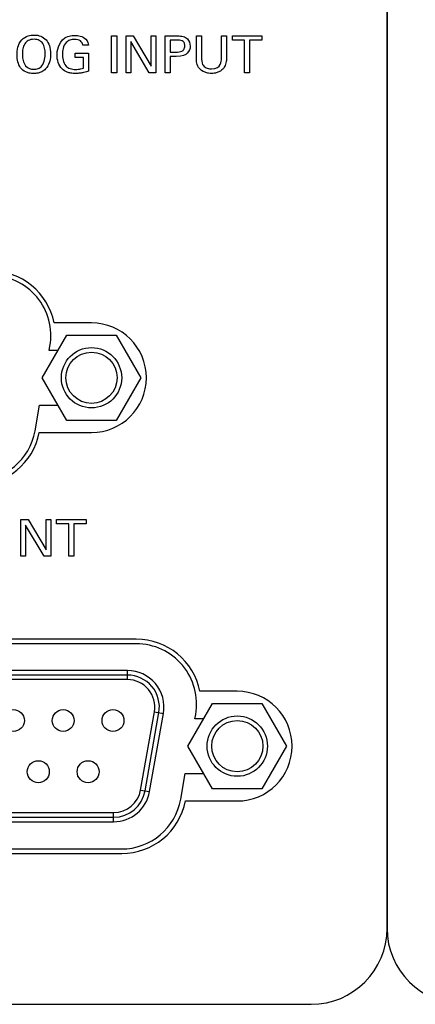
# Model space of a CAD drawing. Header units: inches. Extents: x 0 to 34, y 0 to 22.
# Tile 7 of 89: x 15 to 15.9, y 3.6 to 5.8. Entities that reach past the tile are written whole.
import ezdxf

# ---------------------------------------------------------------- set-up
doc = ezdxf.new("R2010")
doc.units = ezdxf.units.IN
doc.header["$LTSCALE"] = 1.87
doc.header["$MEASUREMENT"] = 0
doc.layers.get('0').update_dxf_attribs({"linetype": 'CONTINUOUS'})
doc.layers.add('DATUMCURVES', color=7, linetype='CONTINUOUS')

msp = doc.modelspace()

# ---------------------------------------------------------------- linework, layer by layer
at = {"color": 7, "linetype": 'CONTINUOUS'}
for p, q in [((15.1965, 5.125), (15.1148, 5.125)), ((15.0886, 5.005), (15.1426, 5.0985)), ((15.1426, 5.0985), (15.2505, 5.0985)), ((15.2505, 5.0985), (15.3045, 5.005)), ((15.1039, 5.065), (15.1055, 5.074)), ((15.1232, 5.065), (15.1039, 5.065)), ((15.1426, 4.9115), (15.0886, 5.005)), ((15.3045, 5.005), (15.2505, 4.9115)), ((15.0729, 4.889), (15.0828, 4.945)), ((15.0828, 4.945), (15.1232, 4.945)), ((15.2505, 4.9115), (15.1426, 4.9115)), ((15.082, 4.885), (15.1965, 4.885)), ((15.2945, 4.433), (13.8845, 4.433)), ((15.2945, 4.423), (13.8845, 4.423)), ((15.275, 4.3645), (13.904, 4.3645)), ((15.275, 4.3545), (13.904, 4.3545)), ((15.275, 4.3445), (15.275, 4.3645)), ((15.275, 4.3445), (13.904, 4.3445)), ((15.5155, 4.319), (15.4338, 4.319)), ((15.4076, 4.199), (15.4616, 4.2925)), ((15.4616, 4.2925), (15.5695, 4.2925)), ((15.5695, 4.2925), (15.6235, 4.199)), ((15.304, 4.103), (15.3341, 4.2741)), ((15.3138, 4.1013), (15.344, 4.2723)), ((15.3237, 4.0996), (15.3538, 4.2706)), ((15.3341, 4.2741), (15.3538, 4.2706)), ((15.4229, 4.259), (15.4245, 4.268)), ((15.4422, 4.259), (15.4229, 4.259)), ((15.4616, 4.1055), (15.4076, 4.199)), ((15.6235, 4.199), (15.5695, 4.1055)), ((15.3919, 4.083), (15.4018, 4.139)), ((15.4018, 4.139), (15.4422, 4.139)), ((15.304, 4.103), (15.3237, 4.0996)), ((15.5695, 4.1055), (15.4616, 4.1055)), ((15.402, 4.079), (15.5155, 4.079)), ((13.9342, 4.0535), (15.2449, 4.0535)), ((15.2449, 4.0335), (15.2449, 4.0535)), ((13.9342, 4.0435), (15.2449, 4.0435)), ((13.9342, 4.0335), (15.2449, 4.0335)), ((13.9165, 3.964), (15.2625, 3.964)), ((13.9172, 3.974), (15.2619, 3.974))]:
    msp.add_line(p, q, dxfattribs=at)
for centre, radius in [((15.1965, 5.005), 0.066), ((15.1965, 5.005), 0.056), ((15.0255, 4.255), 0.024), ((15.1345, 4.255), 0.024), ((15.2435, 4.255), 0.024), ((15.5155, 4.199), 0.066), ((15.5155, 4.199), 0.056), ((15.08, 4.143), 0.024), ((15.189, 4.143), 0.024)]:
    msp.add_circle(centre, radius, dxfattribs=at)
for centre, radius, start, end in [((14.9755, 5.097), 0.142, 11.3723, 90), ((14.9755, 5.097), 0.132, 350, 90), ((15.1965, 5.005), 0.12, 270, 90), ((14.9425, 4.912), 0.142, 270, 349.039), ((14.9429, 4.912), 0.132, 270, 350), ((15.2945, 4.291), 0.142, 11.3723, 90), ((15.2945, 4.291), 0.132, 350, 90), ((15.275, 4.2845), 0.08, 350, 90), ((15.275, 4.2845), 0.07, 350, 90), ((15.275, 4.2845), 0.06, 350, 90), ((15.5155, 4.199), 0.12, 270, 90), ((15.2449, 4.1135), 0.06, 270, 350), ((15.2449, 4.1135), 0.07, 270, 350), ((15.2449, 4.1135), 0.08, 270, 350), ((15.2619, 4.106), 0.132, 270, 350), ((15.2625, 4.106), 0.142, 270, 349.039)]:
    msp.add_arc(centre, radius, start, end, dxfattribs=at)
at = {"layer": 'DATUMCURVES', "color": 40, "linetype": 'CONTINUOUS'}
for points in [[(15.8434, 3.8002, 0.334), (15.8434, 3.8002, 0.334), (15.8434, 7.4971, 0.334), (15.8434, 7.4971, 0.334)], [(15.8434, 7.4971, 0.334), (15.8434, 7.4971, 0.334), (15.8434, 3.8002, 0.334), (15.8434, 3.8002, 0.334)], [(15.2405, 5.7528, 0.334), (15.2405, 5.7528, 0.334), (15.2516, 5.7528, 0.334), (15.2516, 5.7528, 0.334)], [(15.2405, 5.6725, 0.334), (15.2405, 5.6725, 0.334), (15.2405, 5.7528, 0.334), (15.2405, 5.7528, 0.334)], [(15.2516, 5.7528, 0.334), (15.2516, 5.7528, 0.334), (15.2516, 5.6725, 0.334), (15.2516, 5.6725, 0.334)], [(15.2721, 5.7528, 0.334), (15.2721, 5.7528, 0.334), (15.2876, 5.7528, 0.334), (15.2876, 5.7528, 0.334)], [(15.2721, 5.6725, 0.334), (15.2721, 5.6725, 0.334), (15.2721, 5.7528, 0.334), (15.2721, 5.7528, 0.334)], [(15.2876, 5.7528, 0.334), (15.2876, 5.7528, 0.334), (15.327, 5.6864, 0.334), (15.327, 5.6864, 0.334)], [(15.327, 5.6864, 0.334), (15.327, 5.6864, 0.334), (15.327, 5.7528, 0.334), (15.327, 5.7528, 0.334)], [(15.327, 5.7528, 0.334), (15.327, 5.7528, 0.334), (15.3372, 5.7528, 0.334), (15.3372, 5.7528, 0.334)], [(15.3372, 5.7528, 0.334), (15.3372, 5.7528, 0.334), (15.3372, 5.6725, 0.334), (15.3372, 5.6725, 0.334)], [(15.3578, 5.7528, 0.334), (15.3578, 5.7528, 0.334), (15.3847, 5.7528, 0.334), (15.3847, 5.7528, 0.334)], [(15.3578, 5.6725, 0.334), (15.3578, 5.6725, 0.334), (15.3578, 5.7528, 0.334), (15.3578, 5.7528, 0.334)], [(15.4262, 5.7039, 0.334), (15.4262, 5.7039, 0.334), (15.4262, 5.7528, 0.334), (15.4262, 5.7528, 0.334)], [(15.4262, 5.7528, 0.334), (15.4262, 5.7528, 0.334), (15.4374, 5.7528, 0.334), (15.4374, 5.7528, 0.334)], [(15.4374, 5.7528, 0.334), (15.4374, 5.7528, 0.334), (15.4374, 5.7031, 0.334), (15.4374, 5.7031, 0.334)], [(15.4809, 5.7036, 0.334), (15.4809, 5.7036, 0.334), (15.4809, 5.7528, 0.334), (15.4809, 5.7528, 0.334)], [(15.4809, 5.7528, 0.334), (15.4809, 5.7528, 0.334), (15.4917, 5.7528, 0.334), (15.4917, 5.7528, 0.334)], [(15.4917, 5.7528, 0.334), (15.4917, 5.7528, 0.334), (15.4917, 5.7033, 0.334), (15.4917, 5.7033, 0.334)], [(15.5047, 5.7433, 0.334), (15.5047, 5.7433, 0.334), (15.5047, 5.7528, 0.334), (15.5047, 5.7528, 0.334)], [(15.5047, 5.7528, 0.334), (15.5047, 5.7528, 0.334), (15.5695, 5.7528, 0.334), (15.5695, 5.7528, 0.334)], [(15.5695, 5.7528, 0.334), (15.5695, 5.7528, 0.334), (15.5695, 5.7433, 0.334), (15.5695, 5.7433, 0.334)], [(15.121, 5.7113, 0.334), (15.121, 5.7193, 0.334), (15.123, 5.7382, 0.334), (15.1382, 5.7484, 0.334)], [(15.1896, 5.7328, 0.334), (15.1896, 5.7328, 0.334), (15.1775, 5.7328, 0.334), (15.1775, 5.7328, 0.334)], [(15.1842, 5.7455, 0.334), (15.189, 5.7405, 0.334), (15.1894, 5.7359, 0.334), (15.1896, 5.7328, 0.334)], [(15.323, 5.6725, 0.334), (15.323, 5.6725, 0.334), (15.2822, 5.7407, 0.334), (15.2822, 5.7407, 0.334)], [(15.2822, 5.7407, 0.334), (15.2822, 5.7407, 0.334), (15.2822, 5.6725, 0.334), (15.2822, 5.6725, 0.334)], [(15.3845, 5.7438, 0.334), (15.3845, 5.7438, 0.334), (15.3689, 5.7438, 0.334), (15.3689, 5.7438, 0.334)], [(15.3689, 5.7438, 0.334), (15.3689, 5.7438, 0.334), (15.3689, 5.7176, 0.334), (15.3689, 5.7176, 0.334)], [(15.5316, 5.7433, 0.334), (15.5316, 5.7433, 0.334), (15.5047, 5.7433, 0.334), (15.5047, 5.7433, 0.334)], [(15.5316, 5.6725, 0.334), (15.5316, 5.6725, 0.334), (15.5316, 5.7433, 0.334), (15.5316, 5.7433, 0.334)], [(15.5695, 5.7433, 0.334), (15.5695, 5.7433, 0.334), (15.5426, 5.7433, 0.334), (15.5426, 5.7433, 0.334)], [(15.5426, 5.7433, 0.334), (15.5426, 5.7433, 0.334), (15.5426, 5.6725, 0.334), (15.5426, 5.6725, 0.334)], [(15.1605, 5.706, 0.334), (15.1605, 5.706, 0.334), (15.1605, 5.7152, 0.334), (15.1605, 5.7152, 0.334)], [(15.1605, 5.7152, 0.334), (15.1605, 5.7152, 0.334), (15.1899, 5.7152, 0.334), (15.1899, 5.7152, 0.334)], [(15.1899, 5.7152, 0.334), (15.1899, 5.7152, 0.334), (15.1899, 5.6757, 0.334), (15.1899, 5.6757, 0.334)], [(15.3689, 5.7176, 0.334), (15.3689, 5.7176, 0.334), (15.3821, 5.7176, 0.334), (15.3821, 5.7176, 0.334)], [(15.1788, 5.706, 0.334), (15.1788, 5.706, 0.334), (15.1605, 5.706, 0.334), (15.1605, 5.706, 0.334)], [(15.1788, 5.6822, 0.334), (15.1788, 5.6822, 0.334), (15.1788, 5.706, 0.334), (15.1788, 5.706, 0.334)], [(15.3819, 5.7082, 0.334), (15.3819, 5.7082, 0.334), (15.3689, 5.7082, 0.334), (15.3689, 5.7082, 0.334)], [(15.3689, 5.7082, 0.334), (15.3689, 5.7082, 0.334), (15.3689, 5.6725, 0.334), (15.3689, 5.6725, 0.334)], [(15.2516, 5.6725, 0.334), (15.2516, 5.6725, 0.334), (15.2405, 5.6725, 0.334), (15.2405, 5.6725, 0.334)], [(15.2822, 5.6725, 0.334), (15.2822, 5.6725, 0.334), (15.2721, 5.6725, 0.334), (15.2721, 5.6725, 0.334)], [(15.3372, 5.6725, 0.334), (15.3372, 5.6725, 0.334), (15.323, 5.6725, 0.334), (15.323, 5.6725, 0.334)], [(15.3689, 5.6725, 0.334), (15.3689, 5.6725, 0.334), (15.3578, 5.6725, 0.334), (15.3578, 5.6725, 0.334)], [(15.5426, 5.6725, 0.334), (15.5426, 5.6725, 0.334), (15.5316, 5.6725, 0.334), (15.5316, 5.6725, 0.334)], [(15.042, 4.6947, 0.334), (15.042, 4.6947, 0.334), (15.0575, 4.6947, 0.334), (15.0575, 4.6947, 0.334)], [(15.042, 4.6144, 0.334), (15.042, 4.6144, 0.334), (15.042, 4.6947, 0.334), (15.042, 4.6947, 0.334)], [(15.0929, 4.6144, 0.334), (15.0929, 4.6144, 0.334), (15.0521, 4.6825, 0.334), (15.0521, 4.6825, 0.334)], [(15.0521, 4.6825, 0.334), (15.0521, 4.6825, 0.334), (15.0521, 4.6144, 0.334), (15.0521, 4.6144, 0.334)], [(15.0575, 4.6947, 0.334), (15.0575, 4.6947, 0.334), (15.0969, 4.6283, 0.334), (15.0969, 4.6283, 0.334)], [(15.0969, 4.6283, 0.334), (15.0969, 4.6283, 0.334), (15.0969, 4.6947, 0.334), (15.0969, 4.6947, 0.334)], [(15.0969, 4.6947, 0.334), (15.0969, 4.6947, 0.334), (15.1071, 4.6947, 0.334), (15.1071, 4.6947, 0.334)], [(15.1071, 4.6947, 0.334), (15.1071, 4.6947, 0.334), (15.1071, 4.6144, 0.334), (15.1071, 4.6144, 0.334)], [(15.1202, 4.6852, 0.334), (15.1202, 4.6852, 0.334), (15.1202, 4.6947, 0.334), (15.1202, 4.6947, 0.334)], [(15.1202, 4.6947, 0.334), (15.1202, 4.6947, 0.334), (15.185, 4.6947, 0.334), (15.185, 4.6947, 0.334)], [(15.1471, 4.6852, 0.334), (15.1471, 4.6852, 0.334), (15.1202, 4.6852, 0.334), (15.1202, 4.6852, 0.334)], [(15.1471, 4.6144, 0.334), (15.1471, 4.6144, 0.334), (15.1471, 4.6852, 0.334), (15.1471, 4.6852, 0.334)], [(15.185, 4.6852, 0.334), (15.185, 4.6852, 0.334), (15.1581, 4.6852, 0.334), (15.1581, 4.6852, 0.334)], [(15.1581, 4.6852, 0.334), (15.1581, 4.6852, 0.334), (15.1581, 4.6144, 0.334), (15.1581, 4.6144, 0.334)], [(15.185, 4.6947, 0.334), (15.185, 4.6947, 0.334), (15.185, 4.6852, 0.334), (15.185, 4.6852, 0.334)], [(15.0521, 4.6144, 0.334), (15.0521, 4.6144, 0.334), (15.042, 4.6144, 0.334), (15.042, 4.6144, 0.334)], [(15.1071, 4.6144, 0.334), (15.1071, 4.6144, 0.334), (15.0929, 4.6144, 0.334), (15.0929, 4.6144, 0.334)], [(15.1581, 4.6144, 0.334), (15.1581, 4.6144, 0.334), (15.1471, 4.6144, 0.334), (15.1471, 4.6144, 0.334)], [(15.6774, 3.6341, 0.334), (15.7687, 3.6341, 0.334), (15.8434, 3.7088, 0.334), (15.8434, 3.8002, 0.334)], [(15.8434, 3.8002, 0.334), (15.8434, 3.7088, 0.334), (15.9181, 3.6341, 0.334), (16.0094, 3.6341, 0.334)], [(13.643, 3.6341, 0.334), (13.643, 3.6341, 0.334), (15.6774, 3.6341, 0.334), (15.6774, 3.6341, 0.334)]]:
    msp.add_open_spline(points, degree=3, dxfattribs=at)
for points, knots in [([(15.0438, 5.7441, 0.334), (15.048, 5.7486, 0.334), (15.0577, 5.754, 0.334), (15.0732, 5.7555, 0.334), (15.0861, 5.7531, 0.334), (15.0977, 5.7452, 0.334), (15.105, 5.7323, 0.334), (15.1075, 5.7152, 0.334), (15.1057, 5.6974, 0.334), (15.1012, 5.6867, 0.334), (15.0971, 5.6817, 0.334), (15.0961, 5.6806, 0.334)], [0, 0, 0, 0, 0.09383, 0.187659, 0.327651, 0.467643, 0.607634, 0.747626, 0.857354, 0.967082, 1, 1, 1, 1]), ([(15.1382, 5.7484, 0.334), (15.1422, 5.7511, 0.334), (15.149, 5.7532, 0.334), (15.1568, 5.7541, 0.334), (15.1614, 5.7541, 0.334), (15.1656, 5.754, 0.334), (15.174, 5.7526, 0.334), (15.1804, 5.7494, 0.334), (15.1842, 5.7455, 0.334)], [0, 0, 0, 0, 0.193564, 0.290345, 0.387127, 0.540345, 0.693564, 1, 1, 1, 1]), ([(15.3847, 5.7528, 0.334), (15.3896, 5.7528, 0.334), (15.3977, 5.7526, 0.334), (15.4086, 5.7465, 0.334), (15.4147, 5.7305, 0.334), (15.408, 5.7138, 0.334), (15.3963, 5.7082, 0.334), (15.3819, 5.7082, 0.334)], [0, 0, 0, 0, 0.158536, 0.317072, 0.543719, 0.774932, 1, 1, 1, 1]), ([(15.0961, 5.6806, 0.334), (15.0937, 5.6781, 0.334), (15.0888, 5.6745, 0.334), (15.0798, 5.6713, 0.334), (15.0698, 5.6703, 0.334), (15.0599, 5.6713, 0.334), (15.0497, 5.6747, 0.334), (15.0405, 5.6824, 0.334), (15.0346, 5.6961, 0.334), (15.033, 5.7104, 0.334), (15.0342, 5.7278, 0.334), (15.0394, 5.7394, 0.334), (15.0438, 5.7441, 0.334)], [0, 0, 0, 0, 0.098396, 0.168678, 0.238961, 0.306226, 0.37349, 0.508019, 0.642548, 0.777076, 0.888538, 1, 1, 1, 1]), ([(15.095, 5.7135, 0.334), (15.095, 5.7227, 0.334), (15.0927, 5.7347, 0.334), (15.083, 5.7438, 0.334), (15.0727, 5.746, 0.334), (15.0635, 5.745, 0.334), (15.0561, 5.7422, 0.334), (15.0496, 5.7358, 0.334), (15.0458, 5.7251, 0.334), (15.0451, 5.7164, 0.334), (15.0451, 5.7118, 0.334), (15.0451, 5.7113, 0.334)], [0, 0, 0, 0, 0.233379, 0.350068, 0.466758, 0.531495, 0.596232, 0.725706, 0.85518, 0.984655, 1, 1, 1, 1]), ([(15.1775, 5.7328, 0.334), (15.1768, 5.7365, 0.334), (15.1735, 5.7428, 0.334), (15.1612, 5.7461, 0.334), (15.1485, 5.7444, 0.334), (15.1391, 5.7378, 0.334), (15.1334, 5.7254, 0.334), (15.1327, 5.7165, 0.334), (15.1327, 5.7128, 0.334)], [0, 0, 0, 0, 0.176585, 0.353171, 0.475646, 0.598121, 0.79906, 1, 1, 1, 1]), ([(15.3821, 5.7176, 0.334), (15.3858, 5.7176, 0.334), (15.3928, 5.7179, 0.334), (15.3993, 5.7227, 0.334), (15.4014, 5.7311, 0.334), (15.3994, 5.7393, 0.334), (15.3934, 5.7436, 0.334), (15.3873, 5.7438, 0.334), (15.3845, 5.7438, 0.334)], [0, 0, 0, 0, 0.25529, 0.382936, 0.510581, 0.632936, 0.75529, 1, 1, 1, 1]), ([(15.0451, 5.7113, 0.334), (15.0452, 5.7073, 0.334), (15.0461, 5.6987, 0.334), (15.0495, 5.6909, 0.334), (15.0522, 5.6874, 0.334)], [0, 0, 0, 0, 0.470588, 1, 1, 1, 1]), ([(15.0522, 5.6874, 0.334), (15.0568, 5.6818, 0.334), (15.0671, 5.6793, 0.334), (15.0798, 5.6809, 0.334), (15.0897, 5.6875, 0.334), (15.0947, 5.7019, 0.334), (15.095, 5.7108, 0.334), (15.095, 5.7135, 0.334)], [0, 0, 0, 0, 0.284838, 0.432317, 0.579796, 0.789898, 1, 1, 1, 1]), ([(15.1899, 5.6757, 0.334), (15.1876, 5.6749, 0.334), (15.1819, 5.673, 0.334), (15.1712, 5.6712, 0.334), (15.161, 5.6705, 0.334), (15.151, 5.6713, 0.334), (15.1405, 5.6741, 0.334), (15.1302, 5.6813, 0.334), (15.1227, 5.6944, 0.334), (15.121, 5.7057, 0.334), (15.121, 5.7113, 0.334)], [0, 0, 0, 0, 0.139566, 0.209349, 0.279133, 0.354597, 0.430061, 0.58099, 0.790495, 1, 1, 1, 1]), ([(15.1327, 5.7128, 0.334), (15.1327, 5.706, 0.334), (15.1348, 5.6893, 0.334), (15.1492, 5.6806, 0.334), (15.1623, 5.6792, 0.334), (15.1735, 5.6806, 0.334), (15.1775, 5.6818, 0.334), (15.1788, 5.6822, 0.334)], [0, 0, 0, 0, 0.34986, 0.501906, 0.653952, 0.826976, 1, 1, 1, 1]), ([(15.4917, 5.7033, 0.334), (15.4917, 5.7012, 0.334), (15.4917, 5.6946, 0.334), (15.487, 5.683, 0.334), (15.4786, 5.6756, 0.334), (15.4714, 5.6724, 0.334), (15.4643, 5.671, 0.334), (15.4587, 5.6708, 0.334), (15.453, 5.6711, 0.334), (15.4423, 5.6736, 0.334), (15.4315, 5.6803, 0.334), (15.4262, 5.6919, 0.334), (15.4262, 5.7039, 0.334)], [0, 0, 0, 0, 0.114284, 0.228569, 0.298939, 0.369309, 0.439679, 0.510049, 0.602033, 0.694016, 0.877983, 1, 1, 1, 1]), ([(15.4374, 5.7031, 0.334), (15.4374, 5.6945, 0.334), (15.4415, 5.6862, 0.334), (15.4497, 5.6815, 0.334), (15.4692, 5.6795, 0.334), (15.4807, 5.6894, 0.334), (15.4809, 5.7007, 0.334), (15.4809, 5.7036, 0.334)], [0, 0, 0, 0, 0.065583, 0.160907, 0.256232, 0.628116, 1, 1, 1, 1])]:
    msp.add_open_spline(points, degree=3, knots=knots, dxfattribs=at)

doc.saveas('drawing.dxf')
